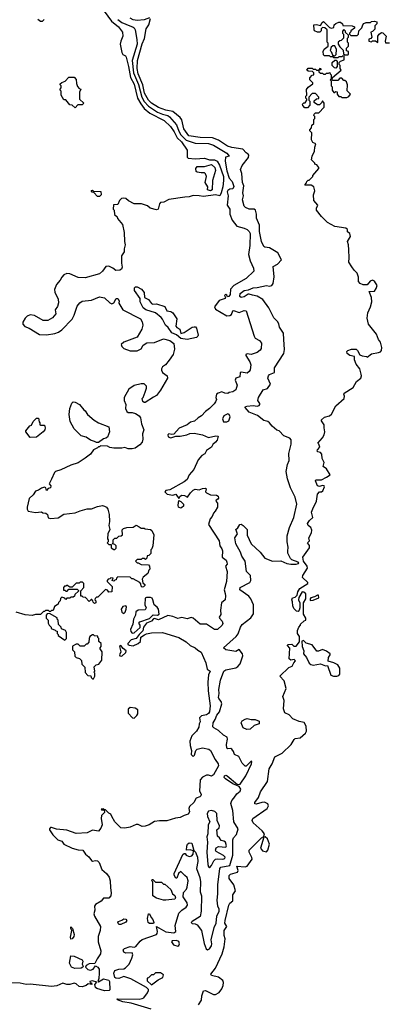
# Model space of a CAD drawing. Extents: x 1793424 to 1900092, y 321114 to 470632.
# Tile 142 of 256: x 1881501 to 1885111, y 368620 to 378296. Entities that reach past the tile are written whole.
import ezdxf

# ---------------------------------------------------------------- set-up
doc = ezdxf.new("R2010")
doc.units = 0

msp = doc.modelspace()

# ---------------------------------------------------------------- linework, layer by layer
at = {"layer": '0CON05XD'}
for points in [[(1882330.5, 378380.5), (1882402, 378282), (1882471.1, 378225), (1882509.5, 378175), (1882512.5, 378135), (1882493.5, 378085), (1882488.9, 378055), (1882503.4, 377973.4), (1882513.8, 377955), (1882540, 377940), (1882547.3, 377927.3), (1882570.3, 377835), (1882587.9, 377727.9), (1882625, 377662.5), (1882657.2, 377525), (1882690.5, 377469.5), (1882724.7, 377424.7), (1882778.3, 377378.3), (1882920, 377305), (1882982.5, 377245), (1883018.5, 377195), (1883046.8, 377136.8), (1883091.1, 377095), (1883146.7, 377015), (1883146.2, 376945), (1883155, 376936.2), (1883225, 376928.9), (1883315, 376934.1), (1883365, 376919.5), (1883415, 376918.2), (1883440, 376905), (1883465, 376866.2), (1883501.6, 376755), (1883503.7, 376715), (1883497, 376655), (1883480.3, 376595), (1883465.4, 376564.6), (1883425, 376574.2), (1883305, 376559.7), (1883265, 376566.8), (1883205, 376567.3), (1883165, 376553.9), (1883123.2, 376553.2), (1882965, 376530.8), (1882917, 376503), (1882885, 376500), (1882873, 376487), (1882860, 376435), (1882845, 376427.5), (1882783.8, 376443.8), (1882757, 376467), (1882696.4, 376486.4), (1882625, 376487.5), (1882570, 376515), (1882545, 376537.5), (1882525, 376542.5), (1882501.7, 376538.3), (1882481.7, 376518.3), (1882465, 376480), (1882421.7, 376478.3), (1882420, 376435), (1882430, 376425), (1882433, 376383), (1882458.3, 376358.3), (1882461.7, 376341.7), (1882510, 376285), (1882527.5, 376205), (1882530, 376115), (1882537.5, 376085), (1882527.5, 376045), (1882527.5, 376015), (1882502.5, 375975), (1882500, 375905), (1882507.5, 375865), (1882502.5, 375845), (1882485, 375834.2), (1882445, 375832.5), (1882417.5, 375855), (1882375, 375872.5), (1882348.3, 375871.7), (1882313.3, 375825), (1882285, 375800), (1882145, 375758.8), (1882075, 375761.2), (1881995, 375797.5), (1881965, 375802.5), (1881935, 375787.5), (1881913.6, 375766.4), (1881897.5, 375735), (1881863.3, 375695), (1881843.3, 375645), (1881845, 375620)], [(1881680.5, 378300.5), (1881705, 378283.3), (1881725, 378283.3), (1881743, 378297)], [(1882434.4, 368885), (1882426.7, 368925), (1882435, 368953.8), (1882475, 368966), (1882525, 368969.2), (1882541.9, 368978.1), (1882576.7, 369013.3), (1882601.9, 369075), (1882611.4, 369105), (1882606.7, 369125), (1882545, 369124.3), (1882525, 369133.8), (1882517.5, 369155), (1882531.7, 369168.3), (1882585, 369189.4), (1882625, 369182.5), (1882643.3, 369186.7), (1882685, 369242), (1882704.3, 369255.7), (1882843.3, 369305), (1882852.3, 369317.7), (1882854.2, 369335), (1882843.6, 369386.4), (1882935, 369332.9), (1883015, 369322.9), (1883034, 369335), (1883026.5, 369395), (1883063.9, 369515), (1883095, 369546.9), (1883136.1, 369573.9), (1883148.2, 369595), (1883146.6, 369616.6), (1883107.9, 369675), (1883110.9, 369719.1), (1883139, 369751), (1883147.2, 369772.8), (1883154.7, 369834.7), (1883146.7, 369865), (1883124.2, 369885), (1883085, 369923.8), (1883060, 369905), (1883045, 369860), (1883035, 369860), (1883018.3, 369888.3), (1883017.5, 369905), (1883105, 370092.5), (1883115, 370102.5), (1883125, 370102.5), (1883137.5, 370085), (1883165, 370072), (1883191.3, 370078.7), (1883205.7, 370094.3), (1883207.5, 370127.5), (1883175, 370138.8), (1883140, 370135), (1883141.2, 370175), (1883150, 370195), (1883165, 370206.7), (1883193, 370203), (1883212.5, 370132.5), (1883227.5, 370115), (1883246, 370065), (1883250, 370025), (1883236.4, 369956.4), (1883269.4, 369865), (1883277.5, 369825), (1883274, 369725), (1883285.6, 369685), (1883284.4, 369535), (1883275, 369484), (1883194.5, 369435.5), (1883186.7, 369425), (1883194.3, 369414.3), (1883225, 369411.9), (1883245, 369401.9), (1883286.2, 369346.2), (1883313.6, 369216.4), (1883332, 369165), (1883345, 369156.7), (1883365, 369163.8), (1883385, 369193.3), (1883389.2, 369215), (1883382.9, 369255), (1883410.8, 369375), (1883431.4, 369418.6), (1883437.8, 369485), (1883460.8, 369535), (1883460, 369555), (1883446, 369585), (1883442, 369645), (1883448.1, 369705), (1883445.8, 369795.8), (1883467.8, 369955), (1883475, 369968.1), (1883565.8, 369984.2), (1883595.9, 370085), (1883593.8, 370235), (1883600, 370255), (1883631.9, 370288.1), (1883645.6, 370345), (1883603.1, 370413.1), (1883595.7, 370525), (1883576.4, 370593.6), (1883585, 370622.5), (1883604, 370646), (1883635, 370687.5), (1883667.5, 370715), (1883672.5, 370735), (1883655, 370760), (1883595, 370787.5), (1883523.3, 370835), (1883510.5, 370850.5), (1883511.2, 370865), (1883525, 370871.2), (1883537.5, 370865), (1883641.7, 370781.7), (1883665, 370782.5), (1883722.5, 370865), (1883777.5, 370985), (1883780, 371005), (1883775, 371010), (1883725, 370960), (1883715, 370960), (1883685, 370990), (1883652.5, 371055), (1883610, 371075), (1883601.1, 371105), (1883585, 371127.1), (1883575, 371134.2), (1883545, 371131.2), (1883536.2, 371136.2), (1883531.9, 371175), (1883542.5, 371225), (1883538, 371245), (1883504, 371264), (1883455, 371310.6), (1883406.8, 371336.8), (1883397.9, 371347.9), (1883400, 371385), (1883422.4, 371417.6), (1883437.9, 371462.1), (1883463.8, 371495), (1883485.8, 371574.2), (1883480.8, 371595), (1883456, 371625), (1883454.3, 371635), (1883459.4, 371675), (1883455.7, 371715), (1883474.4, 371805), (1883504.5, 371895.5), (1883525, 371907.1), (1883625, 371926.9), (1883645, 371940), (1883666.7, 371965), (1883694.2, 372045), (1883689.2, 372065), (1883655, 372106), (1883625, 372087.1), (1883525, 372102.9), (1883502.5, 372125), (1883628, 372235), (1883648.3, 372261.7), (1883671.2, 372325), (1883687.7, 372352.3), (1883772.7, 372417.3), (1883797, 372457), (1883797.5, 372545), (1883772.5, 372605), (1883750.5, 372630.5), (1883663.3, 372695), (1883667.5, 372715), (1883761.1, 372765), (1883771.7, 372785), (1883766.7, 372835), (1883728.6, 372875), (1883714, 372975), (1883682.5, 373025), (1883670.8, 373065), (1883624.2, 373145), (1883612.9, 373205), (1883638.8, 373245), (1883625, 373287.5), (1883645, 373302.5), (1883664.4, 373335.6), (1883675, 373337.1), (1883695, 373327.1), (1883736.7, 373285), (1883735, 373230), (1883773.9, 373143.9), (1883864.2, 373064.2), (1883907.5, 373005), (1883985, 372976.7), (1884065, 372977.5), (1884125, 372952.5), (1884165, 372945.8), (1884215, 372944), (1884239.3, 372950.7), (1884242.5, 372955), (1884235, 372966), (1884175, 372987.5), (1884159.7, 372999.7), (1884136.2, 373055), (1884134.1, 373074.1), (1884137.7, 373112.3), (1884128, 373165), (1884127.5, 373225), (1884150.8, 373305), (1884194.2, 373405), (1884224, 373535), (1884205, 373602.5), (1884160.8, 373695), (1884130.8, 373785), (1884118, 373855), (1884130, 373925), (1884147.5, 373965), (1884145.9, 374034.1), (1884167.5, 374125), (1884167, 374167), (1884155, 374182.5), (1884095, 374207.5), (1884050, 374255), (1884025, 374262.5), (1883980.7, 374300.7), (1883955.6, 374335.6), (1883938.7, 374348.7), (1883898.3, 374358.3), (1883836.7, 374406.7), (1883755, 374437.8), (1883716.7, 374485), (1883720, 374495), (1883731.4, 374498.6), (1883795, 374505.7), (1883835, 374497.5), (1883853.8, 374505), (1883860.8, 374515), (1883860.8, 374525), (1883841.2, 374555), (1883846.4, 374583.6), (1883890.7, 374659.3), (1883935, 374672.5), (1883963.3, 374715), (1883937.5, 374775), (1883943.3, 374795), (1883955, 374808.8), (1884005, 374830), (1884002.5, 374875), (1884096.2, 375015), (1884102, 375055), (1884095.8, 375155), (1884092.5, 375215), (1884054, 375275), (1884047.7, 375307.7), (1884031.7, 375331.7), (1883996.2, 375365), (1883948.8, 375465), (1883888, 375545), (1883835, 375580.8), (1883787.7, 375587.7), (1883755, 375600), (1883745, 375600), (1883705, 375571.4), (1883675, 375566.7), (1883662.5, 375575), (1883666, 375605), (1883705, 375634.3), (1883749.3, 375640.7), (1883795, 375660.6), (1883835, 375662.9), (1883925, 375682.5), (1883955, 375678.8), (1883976.7, 375685), (1883991.2, 375705), (1884000.5, 375769.5), (1883990.8, 375869.2), (1884032, 375895), (1884071.9, 375935), (1884035, 376004), (1883955, 376053.8), (1883910.3, 376060.3), (1883898.3, 376068.3), (1883875, 376117.5), (1883857.8, 376215), (1883855.5, 376275.5), (1883828, 376345), (1883827.8, 376385), (1883816.9, 376425), (1883805, 376434.3), (1883755, 376434.5), (1883720.2, 376450.2), (1883706.9, 376465), (1883688.2, 376525), (1883698.7, 376565), (1883692.5, 376595), (1883702.3, 376662.3), (1883688.6, 376695), (1883684.4, 376784.4), (1883668.1, 376825), (1883687.1, 376865), (1883747.4, 376942.6), (1883750, 376965), (1883745, 376974.4), (1883725, 376987.1), (1883693.6, 377023.6), (1883585, 377041.3), (1883542, 377055), (1883453.3, 377113.3), (1883395, 377134.6), (1883275, 377137.6), (1883163.7, 377153.7), (1883113.5, 377225), (1883095, 377311.2), (1883076, 377336), (1883004.7, 377394.7), (1882935, 377408.4), (1882865, 377432.6), (1882796.1, 377475), (1882765, 377504.7), (1882727.6, 377575), (1882709.5, 377655), (1882664.7, 377765), (1882655.3, 377815), (1882658.1, 377895), (1882705, 378060), (1882728.3, 378111.7), (1882744, 378206), (1882770, 378245), (1882785, 378307.5)], [(1882465, 378299.2), (1882505, 378268), (1882545, 378252), (1882614.4, 378224.4), (1882626, 378215), (1882634, 378195), (1882651.5, 378101.5), (1882653.4, 378055), (1882606.2, 377893.8), (1882618.2, 377775), (1882667.8, 377657.8), (1882700.2, 377535), (1882723.9, 377493.9), (1882767.3, 377447.3), (1882855, 377387.8), (1882905, 377366.7), (1882954.8, 377354.8), (1882972.2, 377342.2), (1883041.6, 377261.6), (1883065, 377199.6), (1883085.2, 377165), (1883135, 377113), (1883225, 377082.8), (1883355, 377081.2), (1883405, 377064.6), (1883536, 376985), (1883557.5, 376955), (1883524, 376946), (1883517.5, 376905), (1883535, 376810), (1883559.1, 376739.1), (1883587.4, 376707.4), (1883604, 376656), (1883595, 376634), (1883565, 376630), (1883545, 376616.2), (1883539.2, 376605), (1883549.4, 376565), (1883538.1, 376475), (1883564.5, 376435), (1883563.8, 376383.8), (1883588.1, 376325), (1883635, 376267.1), (1883705, 376248.6), (1883734.4, 376234.4), (1883756.2, 376215), (1883763.3, 376195), (1883761.2, 376078.8), (1883748.6, 375988.6), (1883763.8, 375925), (1883798.8, 375855), (1883800, 375825), (1883725, 375753.8), (1883605, 375684), (1883572.7, 375647.3), (1883567.7, 375595), (1883555, 375575.8), (1883543, 375573), (1883535, 375588.8), (1883525, 375595.7), (1883517.7, 375592.3), (1883512.5, 375585), (1883522.5, 375565), (1883520, 375555), (1883461.7, 375538.3), (1883413, 375473), (1883425, 375452.5), (1883537, 375387), (1883565, 375388.8), (1883582.3, 375397.7), (1883594, 375435), (1883600.8, 375439.2), (1883655, 375420), (1883705, 375440), (1883725.9, 375435.9), (1883802.5, 375185), (1883815, 375167.5), (1883857.5, 375145), (1883876.4, 375116.4), (1883872.5, 375065), (1883863, 375047), (1883835, 375026.7), (1883775, 375006.7), (1883735, 375012.5), (1883722.5, 375005), (1883722.5, 374995), (1883760, 374935), (1883770, 374905), (1883763.3, 374855), (1883755, 374837.5), (1883736.4, 374823.6), (1883675, 374832.5), (1883667.5, 374825), (1883663, 374787), (1883622.5, 374775), (1883617.5, 374755), (1883637.5, 374705), (1883625, 374657.5), (1883595, 374638), (1883557.5, 374632.5), (1883545, 374624), (1883515, 374626), (1883485, 374638), (1883450, 374625), (1883433, 374617), (1883426.2, 374585), (1883432.5, 374565), (1883425, 374540), (1883410.3, 374519.7), (1883366, 374475), (1883325, 374446.9), (1883287.9, 374402.1), (1883255, 374384.3), (1883218.3, 374351.7), (1883180, 374340), (1883147.5, 374315), (1883067.7, 374282.3), (1883015.9, 374224.1), (1882995, 374218.6), (1882965, 374225.7), (1882956.2, 374215), (1882958.3, 374198.3), (1882985, 374186), (1883035, 374204), (1883075.8, 374204.2), (1883142.7, 374217.3), (1883170.8, 374229.2), (1883215, 374232), (1883295.7, 374215.7), (1883355, 374191.2), (1883427, 374207), (1883450, 374205), (1883440, 374165), (1883425.7, 374144.3), (1883397.7, 374122.3), (1883385, 374093.8), (1883337.3, 374062.7), (1883319.5, 374030.5), (1883291.2, 374015), (1883255, 373971.2), (1883212.9, 373877.1), (1883166.7, 373825), (1883145, 373777.5)], [(1882775, 378313.3), (1882724.2, 378295.8), (1882655, 378288.9), (1882615, 378294.7), (1882585, 378310.9)], [(1883256.9, 368615), (1883288, 368662), (1883290, 368705), (1883307, 368753), (1883325, 368756.2), (1883405, 368716.8), (1883425, 368715.3), (1883459.6, 368735), (1883485, 368771.8), (1883498.5, 368805), (1883503.4, 368835), (1883495, 368853.6), (1883455, 368885.7), (1883385, 368904.2), (1883379.2, 368915), (1883422.9, 368975), (1883490.6, 369115), (1883508.9, 369185), (1883518.2, 369265), (1883509.3, 369295), (1883508.2, 369345), (1883534.4, 369385), (1883516.8, 369416.8), (1883518.2, 369445), (1883556.7, 369595), (1883566.2, 369613.8), (1883593.9, 369636.1), (1883594.6, 369695), (1883619.5, 369735), (1883605, 369795.7), (1883560, 369855), (1883558.9, 369885), (1883571.1, 369898.9), (1883641.1, 369918.9), (1883647.8, 369935), (1883635, 369978.8), (1883715, 369970), (1883735, 369977.5), (1883784.2, 370045), (1883781.7, 370061.7), (1883753.8, 370115), (1883756.2, 370135), (1883875, 370256.2), (1883899.3, 370270.7), (1883903.3, 370285), (1883903.8, 370295), (1883884, 370325), (1883793.4, 370403.4), (1883783.3, 370425), (1883792.3, 370447.7), (1883932.5, 370545), (1883945, 370570), (1883939.5, 370589.5), (1883905, 370605.8), (1883880, 370605), (1883825, 370586.7), (1883810, 370590), (1883810, 370605), (1883845, 370651.2), (1883865, 370708.8), (1883935, 370811.2), (1883950.6, 370935), (1883981.4, 370985), (1884008.3, 371051.7), (1884080.5, 371089.5), (1884166.8, 371173.2), (1884195.8, 371224.2), (1884205, 371231.2), (1884255, 371240), (1884306.7, 371285), (1884318.8, 371305), (1884313.8, 371355), (1884295, 371390), (1884245, 371398.8), (1884185, 371426.2), (1884146.7, 371465), (1884106.1, 371486.1), (1884091.2, 371525), (1884100, 371605), (1884086.2, 371645), (1884118.8, 371725), (1884098.3, 371798.3), (1884057.5, 371845), (1884145, 371930), (1884176.4, 371943.6), (1884193, 371977), (1884210, 371995), (1884197.5, 372007.5), (1884165, 372002.5), (1884147.5, 372015), (1884155, 372120), (1884130, 372145), (1884135, 372157.5), (1884175, 372160), (1884195, 372140), (1884215, 372140), (1884248.3, 372181.7), (1884250, 372235), (1884230, 372265), (1884230, 372295), (1884243, 372327), (1884260, 372345), (1884260, 372355), (1884295, 372390), (1884310, 372395), (1884310, 372415), (1884290, 372455), (1884287.5, 372475), (1884287.5, 372565), (1884312.5, 372605), (1884310, 372655), (1884291.7, 372671.7), (1884275, 372672.5), (1884243.3, 372616.7), (1884240, 372595), (1884252.5, 372565), (1884252.5, 372515), (1884247, 372493), (1884235, 372480), (1884220, 372485), (1884195, 372510), (1884182.5, 372535), (1884180, 372575), (1884172.5, 372595), (1884180, 372615), (1884205, 372622.5), (1884225, 372640), (1884233.3, 372675), (1884253.6, 372706.4), (1884332.5, 372755), (1884332.5, 372765), (1884280, 372815), (1884283.3, 372835), (1884328.4, 372905), (1884324.3, 372925), (1884289, 372975), (1884281.5, 373015), (1884348.5, 373105), (1884348.1, 373128.1), (1884326.7, 373155), (1884346.9, 373175), (1884340.8, 373205), (1884367.5, 373255), (1884369.7, 373279.7), (1884359.2, 373305), (1884333.6, 373325), (1884328.1, 373345), (1884348, 373375), (1884379.4, 373405), (1884365.6, 373455), (1884379.7, 373490.3), (1884416.7, 373565), (1884426.5, 373635), (1884445, 373656), (1884465, 373656.9), (1884479.4, 373665), (1884495.8, 373705), (1884490, 373715), (1884475, 373720), (1884445, 373710), (1884427.5, 373715), (1884407.5, 373765), (1884410, 373775), (1884465, 373773.8), (1884515, 373799.2), (1884549.2, 373825), (1884513.4, 373883.4), (1884480, 373905), (1884492.3, 373945), (1884472.9, 373985), (1884468, 374028), (1884455, 374042.5), (1884428.3, 374048.3), (1884422.5, 374055), (1884425, 374070), (1884447.5, 374095), (1884440, 374125), (1884430, 374135), (1884474.1, 374185.9), (1884492, 374215), (1884499.2, 374245), (1884490, 374285), (1884491.2, 374315), (1884466.7, 374355), (1884466.7, 374365), (1884495, 374390), (1884545, 374403.3), (1884565, 374420), (1884607, 374503), (1884687.1, 374575), (1884691.9, 374595), (1884683.8, 374615), (1884686.7, 374625), (1884777, 374683), (1884807.7, 374742.3), (1884850, 374775), (1884857, 374797), (1884853.3, 374813.3), (1884842.5, 374865), (1884805, 374910), (1884790, 374955), (1884790, 374985), (1884745, 374996.7), (1884717.5, 375015), (1884713.3, 375035), (1884725, 375046.7), (1884760.7, 375059.3), (1884805, 375057.5), (1884818.8, 375045), (1884842, 375002), (1884865, 374992), (1884907, 374987), (1884915, 374980), (1884955, 375012.5), (1885025, 375026.7), (1885045, 375033.8), (1885056, 375045), (1885058.8, 375075), (1885045, 375127.5), (1885024.4, 375154.4), (1885005.8, 375205), (1884928, 375305), (1884913.2, 375363.2), (1884920, 375415), (1884946.5, 375475), (1884959.4, 375525), (1884955.5, 375565.5), (1884933.8, 375625), (1884985, 375630), (1885003.3, 375655), (1885011.9, 375685), (1884985.4, 375725.4), (1884965, 375735.6), (1884944.6, 375725.4), (1884915, 375689.2), (1884875, 375692.2), (1884844.7, 375704.7), (1884829.6, 375725), (1884829.6, 375765), (1884816.9, 375806.9), (1884785.8, 375835), (1884761.7, 375868.3), (1884733.3, 375915), (1884738, 375955), (1884734.3, 376035), (1884730, 376085), (1884720, 376115), (1884749.1, 376165), (1884745, 376194), (1884720, 376210), (1884720.5, 376235), (1884705, 376249.1), (1884595, 376263.3), (1884525, 376302.5), (1884465, 376362.5), (1884417.5, 376425), (1884417.5, 376445), (1884430, 376475), (1884388.3, 376518.3), (1884386.4, 376573.6), (1884400, 376615), (1884390, 376655), (1884365, 376670), (1884305, 376670), (1884300, 376675), (1884318.3, 376691.7), (1884320, 376705), (1884335, 376720), (1884345, 376720), (1884380, 376755), (1884380, 376765), (1884440, 376835), (1884440, 376845), (1884418.3, 376868.3), (1884400, 376875), (1884400, 376885), (1884368.3, 376918.3), (1884372.5, 376955), (1884397, 377003), (1884400, 377045), (1884410, 377075), (1884380.7, 377090.7), (1884367.5, 377115), (1884370, 377185), (1884350, 377205), (1884350, 377215), (1884367.5, 377235), (1884371.7, 377258.3), (1884390, 377275), (1884390, 377315), (1884400, 377325), (1884400, 377345), (1884390, 377355), (1884391.7, 377368.3), (1884405, 377380), (1884438.3, 377381.7), (1884490, 377435), (1884490, 377475), (1884475, 377500), (1884468.3, 377481.7), (1884445, 377460), (1884425, 377460), (1884391.7, 377481.7), (1884391.7, 377498.3), (1884415, 377520), (1884438.3, 377521.7), (1884440, 377535), (1884405, 377570), (1884375, 377570), (1884340, 377535), (1884340, 377505), (1884350, 377495), (1884350, 377455), (1884328.3, 377431.7), (1884301.7, 377431.7), (1884281.7, 377451.7), (1884280, 377465), (1884291.7, 377478.3), (1884305, 377480), (1884320, 377505), (1884320, 377515), (1884310, 377525), (1884310, 377545), (1884320, 377555), (1884318.3, 377611.7), (1884335, 377632.5), (1884380, 377665), (1884380, 377675), (1884350, 377705), (1884350, 377725), (1884375, 377750), (1884390, 377755), (1884390, 377775), (1884378.3, 377788.3), (1884335, 377790), (1884321.7, 377801.7), (1884335, 377820), (1884375, 377820), (1884385, 377810), (1884405, 377810), (1884415, 377800), (1884440, 377800), (1884455, 377820), (1884460, 377805), (1884440, 377800), (1884440, 377785), (1884455, 377770), (1884475, 377770), (1884485, 377760), (1884505, 377760), (1884515, 377770), (1884535, 377770), (1884548.3, 377778.3), (1884550, 377765), (1884560, 377755), (1884560, 377715), (1884550, 377705), (1884560, 377695), (1884560, 377645), (1884570, 377635), (1884570, 377605), (1884585, 377580), (1884595, 377580), (1884605, 377590), (1884618.3, 377588.3), (1884620, 377565), (1884635, 377540), (1884655, 377540), (1884665, 377530), (1884715, 377532.5), (1884735, 377540), (1884750, 377565), (1884718.3, 377598.3), (1884720, 377655), (1884710, 377685), (1884695, 377700), (1884685, 377700), (1884665, 377720), (1884645, 377720), (1884625, 377700), (1884575, 377700), (1884570, 377705), (1884571.7, 377728.3), (1884658.3, 377801.7), (1884650, 377815), (1884650, 377845), (1884640, 377855), (1884640, 377875), (1884651.7, 377888.3), (1884688.3, 377901.7), (1884688.3, 377938.3), (1884675, 377940), (1884665, 377930), (1884635, 377930), (1884625, 377920), (1884585, 377920), (1884575, 377930), (1884555, 377930), (1884545, 377940), (1884495, 377940), (1884485, 377950), (1884482.5, 377985), (1884490, 378005), (1884530, 378035), (1884530, 378065), (1884520, 378075), (1884520, 378195), (1884497, 378217), (1884475, 378220), (1884462.5, 378207.5), (1884461.7, 378188.3), (1884450, 378175), (1884425, 378172.5), (1884397, 378187), (1884392.5, 378195), (1884390, 378245), (1884415, 378247.5), (1884455, 378240), (1884470.7, 378269.3), (1884485, 378280), (1884545, 378220), (1884565, 378212.5), (1884585, 378220), (1884590, 378245), (1884605, 378260), (1884635, 378272.5), (1884651.7, 378271.7), (1884670, 378255), (1884675, 378240), (1884765, 378237.5), (1884790, 378225), (1884788.3, 378211.7), (1884753.6, 378186.4), (1884751.7, 378178.3)], [(1884751.7, 378178.3), (1884740, 378165), (1884740, 378155), (1884751.7, 378141.7), (1884815, 378140), (1884830, 378155), (1884831.7, 378188.3), (1884860, 378215), (1884870, 378245), (1884881.7, 378258.3), (1884905, 378267.5), (1884945, 378270), (1884955, 378280), (1884985, 378282.5), (1885010, 378275), (1885010, 378255), (1884990, 378235), (1884988.3, 378201.7), (1884965, 378180), (1884950, 378175), (1884960, 378125), (1884948.3, 378111.7), (1884930, 378105), (1884930, 378085), (1884955, 378080), (1884965, 378090), (1884995, 378090), (1885018.3, 378071.7), (1885020, 378135), (1885030, 378155), (1885055, 378170), (1885068.3, 378168.3), (1885100, 378135), (1885090, 378085), (1885095, 378070), (1885131.7, 378068.3)], [(1884725, 377950), (1884730, 377955), (1884730, 377985), (1884711.7, 377991.7), (1884710, 378015), (1884730, 378035), (1884730, 378065), (1884720, 378075), (1884720, 378115), (1884730, 378125), (1884730, 378145), (1884701.7, 378171.7), (1884700, 378185), (1884685, 378200), (1884670, 378185), (1884670, 378165), (1884680, 378155), (1884680, 378115), (1884658.3, 378091.7), (1884645, 378090), (1884630, 378075), (1884630, 378055), (1884645, 378030), (1884678.3, 377998.3), (1884681.7, 377961.7), (1884695, 377950), (1884725, 377950)], [(1884595, 377940), (1884610, 377955), (1884611.7, 378001.7), (1884595, 378040), (1884575, 378040), (1884560, 378025), (1884550, 377995), (1884560, 377985), (1884571.7, 377951.7), (1884585, 377940), (1884595, 377940)], [(1884605, 377820), (1884591.7, 377821.7), (1884570, 377845), (1884570, 377875), (1884595, 377900), (1884608.3, 377898.3), (1884620, 377885), (1884620, 377835), (1884605, 377820)], [(1882045, 377430), (1882017, 377457), (1881995, 377460), (1881955, 377510), (1881935, 377510), (1881910, 377555), (1881910, 377595), (1881900, 377605), (1881900, 377615), (1881910, 377625), (1881910, 377645), (1881900, 377655), (1881900, 377665), (1881915, 377680), (1881948.3, 377691.7), (1881985, 377730), (1882035, 377730), (1882057, 377707), (1882058.3, 377668.3), (1882068.3, 377638.3), (1882085, 377620), (1882100, 377615), (1882090, 377585), (1882090, 377515), (1882130, 377475), (1882115, 377460), (1882071.7, 377458.3), (1882045, 377430)], [(1883375, 376614.5), (1883346.7, 376625), (1883350, 376655), (1883321.2, 376695), (1883336.2, 376755), (1883325, 376782.5), (1883315, 376791.2), (1883285, 376790), (1883245, 376797.1), (1883235, 376804.2), (1883231.1, 376835), (1883243.3, 376855), (1883317.3, 376852.7), (1883385, 376872.5), (1883418, 376845), (1883424.2, 376815), (1883394, 376715), (1883390, 376625), (1883375, 376614.5)], [(1882285, 376560), (1882265, 376560), (1882228.3, 376598.3), (1882211.7, 376601.7), (1882201.7, 376618.3), (1882215, 376620), (1882225, 376610), (1882298.3, 376608.3), (1882300, 376575), (1882285, 376560)], [(1883145, 375153.8), (1883085, 375164.5), (1883040.8, 375200.8), (1882995, 375219.3), (1882960.2, 375270.2), (1882933.4, 375295), (1882903.8, 375353.8), (1882889.5, 375369.5), (1882835, 375413.9), (1882739.2, 375445), (1882712.9, 375465), (1882683.6, 375525), (1882683.5, 375555), (1882627.5, 375635), (1882628.7, 375661.3), (1882640, 375670), (1882655, 375670.4), (1882697, 375647), (1882722.5, 375615), (1882726.6, 375566.6), (1882767.1, 375547.1), (1882795, 375508), (1882808.3, 375501.7), (1882845, 375503.8), (1882925, 375476.7), (1882945.9, 375435.9), (1882985, 375427.3), (1883006.5, 375415), (1883043.3, 375355), (1883036, 375285), (1883045, 375270), (1883073.6, 375253.6), (1883085, 375212.5), (1883117, 375223), (1883194.3, 375275.7), (1883215, 375279.2), (1883226.6, 375276.6), (1883236.9, 375265), (1883254.4, 375195), (1883251.9, 375185), (1883236.4, 375173.6), (1883145, 375153.8)], [(1881845, 375620), (1881878.8, 375548.8), (1881882, 375515), (1881872.7, 375477.3), (1881850, 375445), (1881856, 375405), (1881825, 375366), (1881779.1, 375340.9), (1881731.2, 375341.2), (1881645, 375388.8), (1881605, 375396.2), (1881575, 375382), (1881555.5, 375364.5), (1881532.9, 375325), (1881532.5, 375305), (1881552.1, 375282.1), (1881595, 375263.8), (1881695, 375204.2), (1881765, 375199.4), (1881845, 375211.4), (1881883.4, 375226.6), (1881915, 375248), (1882016.8, 375353.2), (1882036.6, 375393.4), (1882065, 375480), (1882093.3, 375515), (1882115, 375528.8), (1882205, 375540), (1882285, 375572), (1882335, 375562), (1882385, 375512.5), (1882405, 375502.5), (1882426.4, 375513.6), (1882450, 375555), (1882465, 375557.5), (1882477.5, 375535), (1882475, 375510), (1882512.5, 375445), (1882686.7, 375355), (1882705, 375327.5), (1882712, 375295), (1882702, 375255), (1882653.9, 375176.1), (1882525, 375126.2), (1882497.5, 375105), (1882503.3, 375085), (1882525, 375066.2), (1882585, 375042), (1882655, 375042), (1882695, 375063.3), (1882715, 375097.5), (1882750, 375120), (1882823.9, 375123.9), (1882915, 375158.6), (1882975, 375142.9), (1883014.4, 375114.4), (1883022.3, 375057.7), (1883010, 375005), (1882970.5, 374949.5), (1882933.9, 374906.1), (1882903.3, 374885), (1882893.3, 374865), (1882893, 374853), (1882905, 374830), (1882950, 374795), (1882952.5, 374775), (1882885, 374656.2), (1882845.7, 374604.3), (1882814.2, 374585.8), (1882735, 374533.3), (1882723, 374533), (1882710, 374545), (1882702.5, 374575), (1882712.5, 374585), (1882733.3, 374635), (1882746.4, 374673.6), (1882746.7, 374695), (1882725, 374717.5), (1882695, 374717.5), (1882625, 374701.2), (1882572.5, 374665), (1882527.5, 374585), (1882527.5, 374555), (1882542.5, 374515), (1882540, 374475), (1882552.5, 374445), (1882565, 374437.5), (1882605, 374436.7), (1882637, 374427), (1882675, 374402.5), (1882686.7, 374385), (1882696.2, 374325), (1882718.8, 374265), (1882706.7, 374225), (1882710, 374175), (1882703.3, 374145), (1882682.3, 374117.7), (1882635, 374086.7), (1882605, 374080), (1882565, 374080), (1882535, 374092.5), (1882505, 374086.7), (1882425, 374086.2), (1882385, 374092.5), (1882365, 374106.7), (1882295, 374110), (1882285, 374100), (1882275, 374100), (1882265, 374087.5), (1882225, 374070), (1882195, 374026.7), (1882145, 373986.2), (1882077, 373943), (1882005, 373919.2), (1881905, 373871.2), (1881853.9, 373856.1), (1881843.9, 373846.1), (1881815, 373782.5), (1881790, 373735), (1881807.5, 373715), (1881805, 373696.7), (1881780.5, 373689.5), (1881765, 373670), (1881757, 373697), (1881745, 373702.5), (1881715, 373693.3), (1881685, 373673.3), (1881655, 373662.5), (1881633, 373627), (1881595, 373590), (1881573.3, 373505), (1881573.3, 373485), (1881585, 373467.5), (1881655, 373452.5), (1881715, 373460), (1881730, 373450), (1881757, 373447), (1881773.8, 373435), (1881781.7, 373401.7), (1881805, 373393.3), (1881879.3, 373400.7), (1881935, 373436.7), (1882045, 373450), (1882095, 373471.2), (1882165, 373488.8), (1882205, 373490), (1882265, 373513.3), (1882315, 373521.2), (1882335, 373516.2), (1882353.3, 373505), (1882366.7, 373485), (1882381.2, 373435), (1882383.3, 373365), (1882377.5, 373325), (1882387.5, 373285), (1882367, 373243), (1882362.5, 373195), (1882370, 373185), (1882370, 373165), (1882360, 373155), (1882375, 373140), (1882398.3, 373138.3), (1882400, 373105), (1882425, 373090), (1882435, 373090), (1882448.3, 373101.7), (1882450, 373125), (1882435, 373140), (1882410, 373145), (1882420, 373155), (1882420, 373185), (1882435, 373200), (1882455, 373200), (1882475, 373220), (1882497, 373223), (1882510, 373235), (1882508.3, 373281.7), (1882520, 373295), (1882555, 373307.5), (1882615, 373310), (1882645, 373327.5), (1882675, 373312.5), (1882695, 373300), (1882725, 373300), (1882735, 373292.5), (1882785, 373287.5), (1882797.5, 373275), (1882817.5, 373235), (1882807.5, 373125), (1882800, 373095), (1882790, 373085), (1882788.3, 373051.7), (1882768.3, 373031.7), (1882751.7, 373028.3), (1882750, 373005), (1882738.3, 372991.7), (1882725, 373000), (1882705, 373000), (1882695, 372990), (1882655, 372990), (1882640, 372975), (1882655, 372960), (1882665, 372960), (1882695, 372942.5), (1882765, 372937.5), (1882777.5, 372925), (1882780, 372895), (1882770, 372885), (1882760, 372855), (1882713.6, 372816.4), (1882703, 372797), (1882711.7, 372761.7), (1882730, 372745), (1882730, 372735), (1882718.3, 372721.7), (1882705, 372720), (1882695, 372730), (1882691.7, 372751.7), (1882680, 372765), (1882615, 372800), (1882601.7, 372801.7), (1882587, 372817), (1882465, 372820), (1882451.7, 372808.3), (1882448.3, 372791.7), (1882435, 372790), (1882425, 372780), (1882410, 372785), (1882418.3, 372808.3), (1882395, 372810), (1882385, 372800), (1882371.7, 372798.3), (1882360, 372785), (1882360, 372775), (1882410, 372725), (1882407, 372673), (1882375, 372670), (1882365, 372690), (1882343, 372697), (1882268.3, 372621.7), (1882255, 372620), (1882241.7, 372608.3), (1882240, 372595), (1882250, 372585), (1882250, 372565), (1882235, 372560), (1882221.7, 372571.7), (1882220, 372585), (1882208.3, 372598.3), (1882201.7, 372598.3), (1882185, 372580), (1882148.3, 372618.3), (1882125, 372620), (1882115, 372630), (1882101.7, 372631.7), (1882100, 372685), (1882130, 372715), (1882130, 372755), (1882118.3, 372768.3), (1882095, 372770), (1882085, 372760), (1882055, 372760), (1882015, 372720), (1881995, 372720), (1881965, 372740), (1881955, 372730), (1881941.7, 372728.3), (1881930, 372715), (1881931.7, 372691.7), (1881945, 372690), (1881955, 372680), (1881968.3, 372681.7), (1881985, 372700), (1882065, 372700), (1882078.3, 372688.3), (1882078.3, 372681.7), (1882041.7, 372648.3), (1882038.3, 372631.7), (1882025, 372620), (1882005, 372620), (1881995, 372610), (1881965, 372610), (1881955, 372600), (1881945, 372610), (1881915, 372620), (1881901.7, 372608.3), (1881900, 372585), (1881881.7, 372568.3), (1881878.3, 372551.7), (1881841.7, 372528.3), (1881828.3, 372491.7), (1881815, 372490), (1881805, 372480), (1881795, 372480), (1881785, 372490), (1881755, 372490), (1881745, 372480), (1881735, 372480), (1881705, 372450), (1881655, 372450), (1881625, 372442.5), (1881555, 372447.5), (1881465, 372473.3)], [(1882275, 374140), (1882255, 374140), (1882235, 374152.5), (1882195, 374163.3), (1882153.6, 374193.6), (1882105, 374207.5), (1882037.5, 374275), (1881998.3, 374348.3), (1881987.5, 374415), (1881992.5, 374475), (1882013, 374527), (1882025, 374540), (1882045, 374537.5), (1882087.5, 374515), (1882130.7, 374460.7), (1882143, 374453), (1882167, 374417), (1882231.7, 374361.7), (1882275, 374333.3), (1882377.5, 374295), (1882382.5, 374245), (1882362.5, 374195), (1882347, 374183), (1882325, 374177.5), (1882275, 374140)], [(1881605, 374190), (1881560, 374245), (1881560, 374255), (1881600, 374305), (1881618.3, 374311.7), (1881633.9, 374346.1), (1881665, 374380), (1881685, 374380), (1881693, 374343), (1881700, 374335), (1881700, 374315), (1881705, 374310), (1881745, 374310), (1881750, 374285), (1881747.5, 374265), (1881732.5, 374245), (1881665, 374192.5), (1881605, 374190)], [(1883503.6, 374343.6), (1883535, 374343.8), (1883556.5, 374353.5), (1883567.1, 374395), (1883560, 374415), (1883545, 374423.3), (1883506.1, 374403.9), (1883494, 374375), (1883503.6, 374343.6)], [(1883145, 373777.5), (1883115, 373753.8), (1882975, 373675.7), (1882935, 373670), (1882926.7, 373655), (1882950, 373635), (1883005, 373622.9), (1883035, 373633.3), (1883065, 373590), (1883077.1, 373612.9), (1883095, 373623.6), (1883120.6, 373620.6), (1883150, 373605), (1883177.5, 373645), (1883205, 373672.5), (1883225, 373682.5), (1883265, 373677.5), (1883295, 373690), (1883325, 373692.5), (1883332.5, 373685), (1883327.5, 373655), (1883335, 373647.5), (1883375, 373627.5), (1883435, 373622.5), (1883450, 373615), (1883453.3, 373595), (1883446.4, 373583.6), (1883430, 373575), (1883427.5, 373565), (1883442.5, 373545), (1883442.5, 373505), (1883422.5, 373465), (1883405, 373447.5), (1883391.2, 373415), (1883370.5, 373389.5), (1883356.4, 373336.4), (1883461.2, 373175), (1883466.1, 373126.1), (1883488, 373095), (1883493.8, 373075), (1883491.2, 373015), (1883530, 372985), (1883536.7, 372965), (1883537.5, 372945), (1883522.5, 372925), (1883537.5, 372875), (1883533.8, 372775), (1883510, 372695), (1883517.5, 372657.5), (1883522, 372635), (1883517.5, 372595), (1883483.8, 372565), (1883473.8, 372495), (1883477.7, 372452.3), (1883461.2, 372425), (1883462, 372415), (1883490, 372385), (1883496.1, 372363.9), (1883490, 372345), (1883445, 372304.2), (1883413.2, 372303.2), (1883335, 372356), (1883275, 372355.7), (1883205, 372416), (1883185, 372420), (1883145, 372410), (1883095, 372422.3), (1883055, 372411.5), (1883005, 372432.5), (1882955, 372441.4), (1882865, 372397.5), (1882825, 372411.2), (1882815, 372408.8), (1882794.2, 372385.8), (1882746.3, 372365), (1882717.6, 372325), (1882708.9, 372291.1), (1882673.8, 372255), (1882645.9, 372214.1), (1882595, 372201.4), (1882563.3, 372165), (1882563.1, 372155), (1882575, 372148.6), (1882615, 372144.6), (1882665, 372166), (1882687.5, 372185), (1882692.1, 372227.9), (1882728.2, 372251.8), (1882748, 372262), (1882795, 372270), (1882905, 372272.5), (1883065, 372224.3), (1883135, 372180.8), (1883175, 372147.5), (1883223.8, 372125), (1883250.9, 372100.9), (1883285, 372082), (1883328, 371975), (1883342.9, 371915), (1883372.5, 371895), (1883355, 371857.5), (1883348.7, 371785), (1883352.4, 371702.4), (1883371.6, 371555), (1883365.7, 371494.3), (1883355, 371477.5), (1883335, 371464.5), (1883286.2, 371455), (1883266, 371435), (1883273.3, 371395), (1883263.3, 371375), (1883262, 371345), (1883236.8, 371303.2), (1883191.2, 371258.8), (1883173.3, 371205), (1883176, 371165), (1883188.9, 371115), (1883184.2, 371075), (1883205, 371054), (1883217.7, 371067.7), (1883231.5, 371115), (1883243.5, 371126.5), (1883295, 371140), (1883359.1, 371129.1), (1883374.3, 371115), (1883420, 371025), (1883450.5, 370985), (1883452.9, 370965), (1883405, 370874), (1883385, 370863.3), (1883357, 370873), (1883335, 370872.5), (1883295, 370852.5), (1883272.5, 370825), (1883267.5, 370715), (1883282.5, 370685), (1883281.7, 370668.3), (1883271.7, 370658.3), (1883235, 370647.5), (1883210, 370605), (1883170, 370565), (1883162.5, 370545), (1883169.3, 370510.7), (1883155, 370487.5), (1883115, 370476.7), (1883076.7, 370455), (1883031.2, 370448.8), (1882945, 370423.8), (1882875, 370424.8), (1882823.7, 370416.3), (1882772, 370385), (1882735, 370371.1), (1882705, 370367.6), (1882665, 370385.9), (1882645, 370386.9), (1882585, 370360.8), (1882535, 370352.5), (1882493.8, 370353.8), (1882434.2, 370414.2), (1882406.7, 370465), (1882395, 370487.5), (1882377, 370497), (1882345, 370530), (1882330, 370530), (1882325, 370540), (1882301.7, 370538.3), (1882305, 370530), (1882330, 370530), (1882332.5, 370505), (1882303.8, 370475), (1882300, 370445), (1882310, 370385), (1882297.7, 370352.3), (1882275, 370322.5), (1882215, 370332.5), (1882164.2, 370305.8), (1882055, 370297.5), (1881965, 370331.8), (1881861.1, 370341.1), (1881812.3, 370357.7), (1881803.1, 370356.9), (1881794.4, 370345), (1881794.6, 370334.6), (1881828.2, 370285), (1881875.5, 370235.5), (1881915, 370223.3), (1881935, 370193.6), (1882015, 370153.5), (1882075, 370137.5), (1882122.5, 370135), (1882148.8, 370095), (1882178.7, 370068.7), (1882205, 370033.3), (1882215, 370026.7), (1882245, 370033.3), (1882265, 370028.8), (1882282.3, 370012.3), (1882308, 369945), (1882353.8, 369905), (1882379.7, 369869.7), (1882391.2, 369835), (1882392.5, 369765), (1882400.8, 369715), (1882397.1, 369685), (1882375, 369664), (1882335, 369663.3), (1882325, 369662.5), (1882300, 369635), (1882245, 369602), (1882237.1, 369585), (1882238.8, 369545), (1882230.8, 369509.2), (1882235.8, 369485), (1882293.8, 369385), (1882290, 369345), (1882272, 369285), (1882272, 369235), (1882298, 369145), (1882296.2, 369115), (1882261.8, 369068.2), (1882238.8, 369021.2), (1882185, 369017.5), (1882155, 369000), (1882146.7, 368985), (1882171.7, 368961.7), (1882195, 368956), (1882223.3, 368965), (1882245, 368997.5), (1882270, 368985), (1882280.4, 368965), (1882283, 368927), (1882280, 368875), (1882270, 368845), (1882275, 368842.5), (1882325, 368869.2), (1882375, 368856.7), (1882382.9, 368845), (1882387, 368763), (1882380, 368755), (1882335, 368753.1), (1882257.5, 368775), (1882246.7, 368785), (1882240, 368815), (1882258.3, 368838.3), (1882215, 368852.5), (1882190, 368845), (1882191.7, 368831.7), (1882205, 368830), (1882210, 368815), (1882175, 368820), (1882152.5, 368805), (1882113.4, 368793.4), (1882085, 368793.8), (1882055, 368822.5), (1882035, 368829.2), (1881995, 368816.2), (1881965.3, 368815.3), (1881925, 368829.5), (1881865, 368800.5), (1881815, 368794.3), (1881605, 368818.4), (1881565, 368815.9), (1881505, 368828.7), (1881365, 368831.1)], [(1883085, 373497.5), (1883060, 373505), (1883057.5, 373525), (1883065, 373570), (1883085, 373560), (1883110, 373535), (1883110, 373515), (1883095, 373502.5), (1883085, 373497.5)], [(1884355, 372590), (1884385, 372593.3), (1884440, 372615), (1884435, 372640), (1884425, 372640), (1884397, 372623), (1884360, 372615), (1884352.5, 372605), (1884355, 372590)], [(1882525, 372460), (1882538, 372475), (1882547, 372503), (1882551.2, 372525), (1882545, 372536.7), (1882515, 372530), (1882496.7, 372505), (1882505, 372472.5), (1882525, 372460)], [(1882605, 372267.8), (1882625, 372271.8), (1882685.6, 372324.4), (1882685.8, 372345.8), (1882672.5, 372365), (1882681.2, 372378.8), (1882775, 372412.1), (1882810.9, 372449.1), (1882855, 372443.2), (1882871.5, 372455), (1882863.8, 372505), (1882852.4, 372522.4), (1882821.2, 372545), (1882810, 372595), (1882800.7, 372610.7), (1882785, 372617.5), (1882745, 372617.5), (1882735, 372610), (1882730, 372545), (1882742, 372515), (1882734.1, 372495.9), (1882665, 372493.8), (1882641.7, 372478.3), (1882637.2, 372442.8), (1882617.8, 372405), (1882611.4, 372355), (1882590, 372305), (1882592.5, 372285), (1882605, 372267.8)], [(1881945, 372200), (1881960, 372215), (1881960, 372275), (1881950, 372295), (1881911.7, 372311.7), (1881910, 372325), (1881881.7, 372351.7), (1881880, 372395), (1881870, 372405), (1881868.3, 372418.3), (1881795, 372460), (1881771.7, 372458.3), (1881760, 372445), (1881760, 372415), (1881780, 372395), (1881780, 372365), (1881790, 372345), (1881810, 372325), (1881810, 372315), (1881848.3, 372298.3), (1881855, 372290), (1881868.3, 372288.3), (1881870, 372265), (1881880, 372255), (1881880, 372245), (1881945, 372200)], [(1882225, 371820), (1882240, 371845), (1882240, 371875), (1882230, 371885), (1882240, 371895), (1882233, 371937), (1882253, 371957), (1882278.3, 371961.7), (1882307, 372003), (1882310, 372085), (1882290, 372115), (1882290, 372125), (1882300, 372135), (1882300, 372165), (1882280, 372185), (1882280, 372215), (1882270, 372225), (1882268.3, 372238.3), (1882235, 372240), (1882225, 372250), (1882215, 372250), (1882190, 372235), (1882182.5, 372215), (1882181.7, 372178.3), (1882165, 372160), (1882155, 372160), (1882135, 372140), (1882095, 372140), (1882075, 372160), (1882055, 372160), (1882020, 372140), (1882020, 372105), (1882040, 372085), (1882041.7, 372041.7), (1882055, 372030), (1882088.3, 372018.3), (1882108.3, 371998.3), (1882113, 371963), (1882140, 371935), (1882145, 371880), (1882171.7, 371851.7), (1882198.3, 371848.3), (1882201.7, 371831.7), (1882215, 371820), (1882225, 371820)], [(1882505, 372040.6), (1882545, 372078), (1882548.2, 372095), (1882516.6, 372116.6), (1882495, 372145.8), (1882482.5, 372135), (1882492.9, 372085), (1882480.8, 372055), (1882485, 372044), (1882505, 372040.6)], [(1884615, 371844), (1884635, 371852), (1884644.3, 371865.7), (1884644.1, 371924.1), (1884625, 371957.5), (1884585, 371977.5), (1884531.7, 371991.7), (1884533, 372027), (1884550, 372055), (1884550, 372065), (1884515, 372090), (1884475, 372107.5), (1884435, 372090.8), (1884420.6, 372090.6), (1884372.1, 372152.1), (1884315, 372170), (1884287, 372197), (1884271.7, 372188.3), (1884276, 372135), (1884293.3, 372095), (1884287.5, 372065), (1884318.6, 372028.6), (1884343.1, 371973.1), (1884360.2, 371960.2), (1884385, 371954.2), (1884455, 371967.1), (1884505, 371947.5), (1884525, 371950), (1884557.5, 371855), (1884584.1, 371844.1), (1884615, 371844)], [(1882625, 371432.5), (1882653, 371457), (1882662.5, 371475), (1882660, 371515), (1882635, 371530), (1882585, 371537.5), (1882565, 371520), (1882565, 371480), (1882610, 371435), (1882625, 371432.5)], [(1883731.7, 371321.7), (1883695, 371337.5), (1883676.7, 371385), (1883686.7, 371405), (1883715, 371423.8), (1883735, 371428.8), (1883775, 371417.5), (1883815, 371417.5), (1883853, 371403), (1883852.5, 371375), (1883805, 371358.8), (1883765, 371322.5), (1883731.7, 371321.7)], [(1883365, 369962), (1883385, 369984.2), (1883408.5, 370031.5), (1883423.8, 370045), (1883445, 370051.1), (1883495, 370045.6), (1883515, 370054.3), (1883520, 370065), (1883503.2, 370083.2), (1883432.3, 370122.3), (1883423.6, 370136.4), (1883430.7, 370159.3), (1883455, 370170), (1883525, 370164.3), (1883533.3, 370176.7), (1883521.5, 370215), (1883506.2, 370225), (1883480.3, 370230.3), (1883465, 370256.2), (1883443, 370273), (1883436.7, 370333.3), (1883460, 370355), (1883463.3, 370375), (1883440, 370425), (1883436, 370495), (1883418.8, 370515), (1883385, 370523.6), (1883355, 370519.4), (1883342.5, 370495), (1883345.5, 370465.5), (1883370, 370415), (1883352, 370385), (1883347.5, 370295), (1883339.5, 370265), (1883345.7, 370215), (1883338.5, 370115), (1883348.5, 369995), (1883355, 369971.2), (1883365, 369962)], [(1883925, 370118.7), (1883939.7, 370135), (1883956, 370195), (1883935, 370248), (1883913.3, 370266.7), (1883898.3, 370261.7), (1883865.4, 370155), (1883885, 370130), (1883925, 370118.7)], [(1882913.2, 369643.2), (1882844.3, 369664.3), (1882810, 369685), (1882810, 369825), (1882800, 369835), (1882801.7, 369848.3), (1882808.3, 369848.3), (1882835, 369820), (1882895, 369820), (1882915, 369800), (1882925, 369800), (1882985, 369750), (1883002.5, 369705), (1883025, 369690), (1883031.2, 369665), (1883025, 369654.3), (1882935, 369644.5), (1882913.2, 369643.2)], [(1882495, 369403.3), (1882473.3, 369405), (1882464, 369425), (1882471.2, 369435), (1882504.5, 369445.5), (1882525, 369461.2), (1882545, 369456.2), (1882553.3, 369445), (1882545, 369427.5), (1882495, 369403.3)], [(1882815, 369413.3), (1882777.5, 369415), (1882763.8, 369425), (1882756.7, 369465), (1882765, 369510), (1882775, 369510), (1882792.5, 369472.5), (1882808.8, 369455), (1882818.8, 369425), (1882815, 369413.3)], [(1882005, 369260), (1881999.5, 369279.5), (1882012.5, 369345), (1882003.3, 369365), (1882005, 369380), (1882020, 369365), (1882036.7, 369305), (1882033.3, 369285), (1882015, 369263.3), (1882005, 369260)], [(1883055, 369192), (1883065, 369196.7), (1883071.1, 369215), (1883065, 369238.8), (1883042.3, 369247.7), (1882997, 369243), (1882992.5, 369235), (1883012.5, 369205), (1883055, 369192)], [(1882043.6, 368973.6), (1882010, 368985), (1881991.4, 369025), (1882005, 369097.5), (1882035, 369092.5), (1882115, 369057.5), (1882120, 369045), (1882114.2, 369015), (1882123.8, 368995), (1882121.2, 368985), (1882105, 368974.6), (1882043.6, 368973.6)], [(1882793, 368573), (1882595, 368630.8), (1882512.5, 368645), (1882462.5, 368665), (1882460, 368675), (1882675, 368670), (1882703.3, 368676.7), (1882718.8, 368685), (1882755, 368732.5), (1882767.5, 368755), (1882767, 368767), (1882747, 368787), (1882592.1, 368872.1), (1882525, 368893.6), (1882475, 368872.9), (1882445, 368877.1), (1882434.4, 368885)], [(1882795, 368810), (1882860.6, 368859.4), (1882907.5, 368885), (1882915, 368910), (1882885, 368930), (1882835, 368930), (1882815, 368910), (1882795, 368910), (1882765, 368880), (1882751.7, 368878.3), (1882751.7, 368851.7), (1882795, 368810)]]:
    msp.add_lwpolyline(points, dxfattribs=at)

doc.saveas('drawing.dxf')
